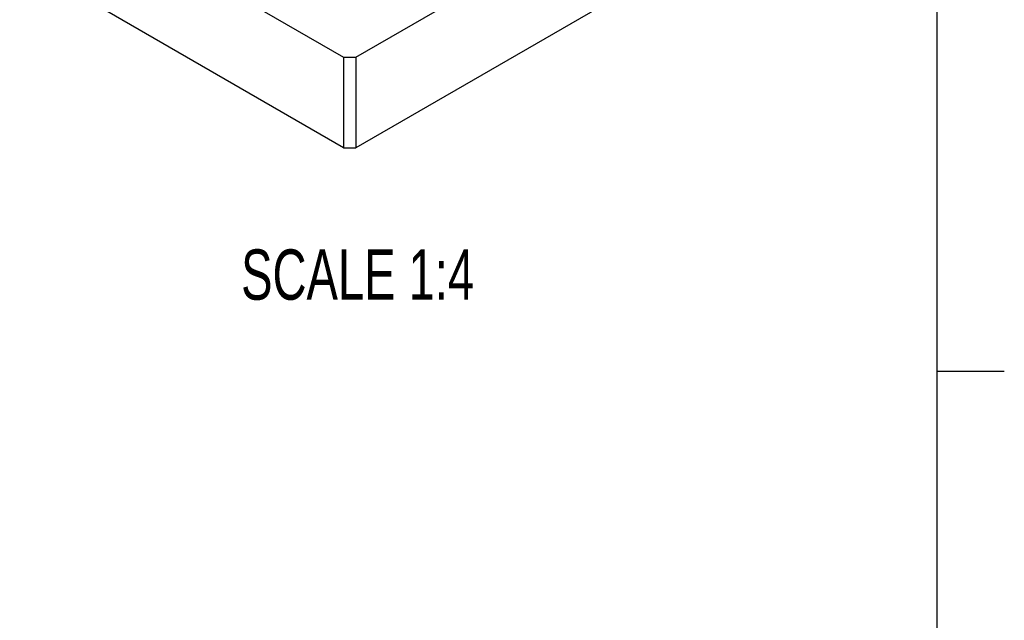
# Model space of a CAD drawing. Extents: x 11 to 421, y 5 to 275.
# Tile 6 of 9: x 373 to 419, y 193 to 222. Entities that reach past the tile are written whole.
import ezdxf
from ezdxf.enums import TextEntityAlignment as Align

# ---------------------------------------------------------------- set-up
doc = ezdxf.new("R2010")
doc.units = 0
doc.layers.get('0').update_dxf_attribs({"linetype": 'CONTINUOUS'})

msp = doc.modelspace()

# ---------------------------------------------------------------- linework, layer by layer
at = {"color": 7, "linetype": 'CONTINUOUS'}
for p, q in [((415.9568, 9.9587), (415.9568, 270.3087)), ((372.518, 228.8305), (387.8528, 219.9779)), ((388.4279, 219.9779), (403.7627, 228.8305)), ((387.8528, 215.6911), (372.518, 224.5437)), ((403.7627, 224.5437), (388.4279, 215.6911)), ((387.8528, 219.9779), (387.8528, 215.6911)), ((388.4279, 219.9779), (388.4279, 215.6911)), ((415.9568, 205.1124), (419.1318, 205.1124))]:
    msp.add_line(p, q, dxfattribs=at)
for centre in [(388.1403, 247.0408), (388.1403, 242.754)]:
    msp.add_arc(centre, 27.0644, 269.39124, 270.60876, dxfattribs=at)

# ---------------------------------------------------------------- texts
at = {"color": 7, "linetype": 'CONTINUOUS', "width": 0.7}
msp.add_text('SCALE 1:4', height=2.38125, dxfattribs=at).set_placement((383.0007, 207.7858), align=Align.BOTTOM_LEFT)

doc.saveas('drawing.dxf')
